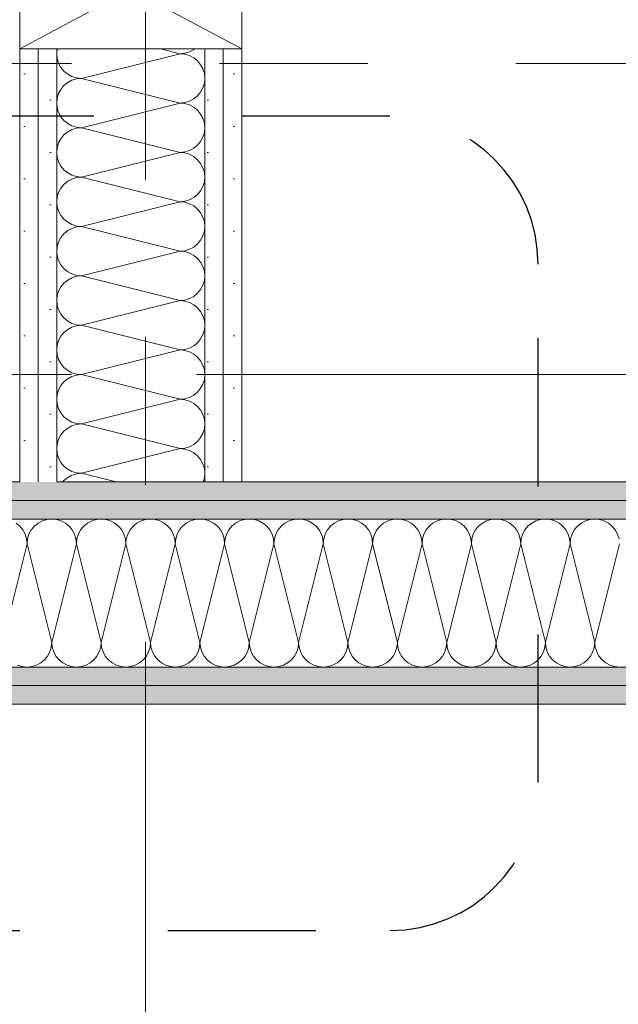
# Model space of a CAD drawing. Header units: metres. Extents: x -4 to 100, y -11 to 17.
# Tile 61 of 256: x 4.045 to 4.449, y 7.875 to 8.54. Entities that reach past the tile are written whole.
import ezdxf

# ---------------------------------------------------------------- set-up
doc = ezdxf.new("R2010")
doc.units = ezdxf.units.M
doc.header["$MEASUREMENT"] = 0
for name, pattern in [('Achse', [0.2, 0.1, -0.05, 0, -0.05]), ('Punktlinie eng', [0.0375, 0.0125, -0.025]), ('Strichlinie doppelt', [0.546806, 0.264583, -0.105833, 0.070556, -0.105833]), ('Untersicht', [0.1, 0.075, -0.025])]:
    doc.linetypes.add(name, pattern=pattern)
for name, color, linetype in [('152 - Bemaßung_ Beschriftung.Ausbau', 7, 'Continuous'), ('208 - Marker.Detail', 7, 'Continuous'), ('451 - Universal.Achsen Raster', 7, 'Continuous'), ('608 - Struktur.Träger', 7, 'Continuous'), ('650 - Abdeckung.Fußboden Aufbau', 7, 'Continuous'), ('Neubau_606 - Struktur.Wand Innen Ausbau', 7, 'Continuous'), ('Neubau_653 - Abdeckung.TB Verkofferung', 7, 'Continuous')]:
    doc.layers.add(name, color=color, linetype=linetype)
doc.styles.add('ERSTELLTER_STIL_2', font='txt')
doc.dimstyles.new('ERSTELLTER_STIL__3', dxfattribs={"dimtxt": 0.1, "dimasz": 0.0532, "dimexe": 0.18, "dimexo": 0.0625, "dimgap": 0, "dimtad": 1, "dimzin": 0, "dimdsep": 46, "dimtxsty": 'ERSTELLTER_STIL_2', "dimblk": 'ARROWHEAD_2', "dimblk1": 'ARROWHEAD_2', "dimblk2": 'ARROWHEAD_2', "dimcen": 0.09, "dimse1": 1, "dimse2": 1, "dimclrd": 7, "dimclre": 7, "dimclrt": 7, "dimazin": 0, "dimtfac": 1, "dimtdec": 4, "dimtmove": 0, "dimatfit": 3, "dimfxl": 1, "dimtolj": 1, "dimtzin": 0, "dimarcsym": 0})
doc.dimstyles.new('ERSTELLTER_STIL__4', dxfattribs={"dimtxt": 0.1, "dimasz": 0.0532, "dimexe": 0.18, "dimexo": 0.0625, "dimgap": 0, "dimtad": 1, "dimzin": 0, "dimdsep": 46, "dimtxsty": 'ERSTELLTER_STIL_2', "dimblk": 'ARROWHEAD_2', "dimblk1": 'ARROWHEAD_2', "dimblk2": 'ARROWHEAD_2', "dimcen": 0.09, "dimse1": 1, "dimse2": 1, "dimclrd": 7, "dimclre": 7, "dimclrt": 7, "dimazin": 0, "dimtfac": 1, "dimtdec": 4, "dimtmove": 2, "dimatfit": 3, "dimfxl": 1, "dimtolj": 1, "dimtzin": 0, "dimarcsym": 0})
pattern_1 = [(45, (0, 0), (-0.01767767, 0.01767767), [0, -0.025])]

# ---------------------------------------------------------------- blocks, each defined once
blk = doc.blocks.new('*X28')
at = {"layer": 'Neubau_606 - Struktur.Wand Innen Ausbau', "color": 7, "linetype": 'Continuous', "lineweight": 5}
for p, q in [((4.07031, 8.51992), (4.06999, 8.51667)), ((4.07033, 8.51998), (4.07031, 8.51992)), ((4.14006, 8.51998), (4.15332, 8.51667)), ((4.15332, 8.51667), (4.15657, 8.51699)), ((4.15657, 8.51699), (4.1597, 8.51794)), ((4.1597, 8.51794), (4.16258, 8.51948)), ((4.16258, 8.51948), (4.1632, 8.51998)), ((4.06999, 8.51667), (4.07031, 8.51342)), ((4.07031, 8.51342), (4.07126, 8.51029)), ((4.07126, 8.51029), (4.0728, 8.50741)), ((4.08666, 8.5), (4.15332, 8.51667)), ((4.15657, 8.51635), (4.15332, 8.51667)), ((4.1597, 8.5154), (4.15657, 8.51635)), ((4.16258, 8.51386), (4.1597, 8.5154)), ((4.16511, 8.51179), (4.16258, 8.51386)), ((4.16718, 8.50926), (4.16511, 8.51179)), ((4.0728, 8.50741), (4.07487, 8.50488)), ((4.07487, 8.50488), (4.0774, 8.50281)), ((4.16872, 8.50638), (4.16718, 8.50926)), ((4.16967, 8.50325), (4.16872, 8.50638)), ((4.0774, 8.49719), (4.07487, 8.49512)), ((4.0774, 8.50281), (4.08028, 8.50127)), ((4.08028, 8.49873), (4.0774, 8.49719)), ((4.08028, 8.50127), (4.0834, 8.50032)), ((4.0834, 8.49968), (4.08028, 8.49873)), ((4.0834, 8.50032), (4.08666, 8.5)), ((4.08666, 8.5), (4.0834, 8.49968)), ((4.08666, 8.5), (4.15332, 8.48333)), ((4.16999, 8.5), (4.16967, 8.50325)), ((4.16967, 8.49675), (4.16999, 8.5)), ((4.0728, 8.49259), (4.07126, 8.48971)), ((4.07487, 8.49512), (4.0728, 8.49259)), ((4.16511, 8.48821), (4.16718, 8.49074)), ((4.16718, 8.49074), (4.16872, 8.49362)), ((4.16872, 8.49362), (4.16967, 8.49675)), ((4.07031, 8.48658), (4.06999, 8.48333)), ((4.07126, 8.48971), (4.07031, 8.48658)), ((4.15657, 8.48365), (4.1597, 8.4846)), ((4.1597, 8.4846), (4.16258, 8.48614)), ((4.16258, 8.48614), (4.16511, 8.48821)), ((4.06999, 8.48333), (4.07031, 8.48008)), ((4.07031, 8.48008), (4.07126, 8.47696)), ((4.08666, 8.46667), (4.15332, 8.48333)), ((4.15332, 8.48333), (4.15657, 8.48365)), ((4.15657, 8.48301), (4.15332, 8.48333)), ((4.1597, 8.48206), (4.15657, 8.48301)), ((4.16258, 8.48052), (4.1597, 8.48206)), ((4.16511, 8.47845), (4.16258, 8.48052)), ((4.16718, 8.47593), (4.16511, 8.47845)), ((4.07126, 8.47696), (4.0728, 8.47407)), ((4.0728, 8.47407), (4.07487, 8.47155)), ((4.07487, 8.47155), (4.0774, 8.46948)), ((4.16872, 8.47304), (4.16718, 8.47593)), ((4.16967, 8.46992), (4.16872, 8.47304)), ((4.0774, 8.46386), (4.07487, 8.46179)), ((4.0774, 8.46948), (4.08028, 8.46794)), ((4.08028, 8.4654), (4.0774, 8.46386)), ((4.08028, 8.46794), (4.0834, 8.46699)), ((4.0834, 8.46635), (4.08028, 8.4654)), ((4.0834, 8.46699), (4.08666, 8.46667)), ((4.08666, 8.46667), (4.0834, 8.46635)), ((4.08666, 8.46667), (4.15332, 8.45)), ((4.16999, 8.46667), (4.16967, 8.46992)), ((4.16967, 8.46342), (4.16999, 8.46667)), ((4.0728, 8.45926), (4.07126, 8.45638)), ((4.07487, 8.46179), (4.0728, 8.45926)), ((4.16511, 8.45488), (4.16718, 8.45741)), ((4.16718, 8.45741), (4.16872, 8.46029)), ((4.16872, 8.46029), (4.16967, 8.46342)), ((4.07031, 8.45325), (4.06999, 8.45)), ((4.07126, 8.45638), (4.07031, 8.45325)), ((4.15657, 8.45032), (4.1597, 8.45127)), ((4.1597, 8.45127), (4.16258, 8.45281)), ((4.16258, 8.45281), (4.16511, 8.45488)), ((4.06999, 8.45), (4.07031, 8.44675)), ((4.07031, 8.44675), (4.07126, 8.44362)), ((4.08666, 8.43333), (4.15332, 8.45)), ((4.15332, 8.45), (4.15657, 8.45032)), ((4.15657, 8.44968), (4.15332, 8.45)), ((4.1597, 8.44873), (4.15657, 8.44968)), ((4.16258, 8.44719), (4.1597, 8.44873)), ((4.16511, 8.44512), (4.16258, 8.44719)), ((4.16718, 8.44259), (4.16511, 8.44512)), ((4.07126, 8.44362), (4.0728, 8.44074)), ((4.0728, 8.44074), (4.07487, 8.43821)), ((4.07487, 8.43821), (4.0774, 8.43614)), ((4.16872, 8.43971), (4.16718, 8.44259)), ((4.16967, 8.43658), (4.16872, 8.43971)), ((4.0774, 8.43052), (4.07487, 8.42845)), ((4.0774, 8.43614), (4.08028, 8.4346)), ((4.08028, 8.43206), (4.0774, 8.43052)), ((4.08028, 8.4346), (4.0834, 8.43365)), ((4.0834, 8.43301), (4.08028, 8.43206)), ((4.0834, 8.43365), (4.08666, 8.43333)), ((4.08666, 8.43333), (4.0834, 8.43301)), ((4.08666, 8.43333), (4.15332, 8.41667)), ((4.16999, 8.43333), (4.16967, 8.43658)), ((4.16967, 8.43008), (4.16999, 8.43333)), ((4.0728, 8.42593), (4.07126, 8.42304)), ((4.07487, 8.42845), (4.0728, 8.42593)), ((4.16511, 8.42155), (4.16718, 8.42407)), ((4.16718, 8.42407), (4.16872, 8.42696)), ((4.16872, 8.42696), (4.16967, 8.43008)), ((4.07031, 8.41992), (4.06999, 8.41667)), ((4.07126, 8.42304), (4.07031, 8.41992)), ((4.15657, 8.41699), (4.1597, 8.41794)), ((4.1597, 8.41794), (4.16258, 8.41948)), ((4.16258, 8.41948), (4.16511, 8.42155)), ((4.06999, 8.41667), (4.07031, 8.41342)), ((4.07031, 8.41342), (4.07126, 8.41029)), ((4.08666, 8.4), (4.15332, 8.41667)), ((4.15332, 8.41667), (4.15657, 8.41699)), ((4.15657, 8.41635), (4.15332, 8.41667)), ((4.1597, 8.4154), (4.15657, 8.41635)), ((4.16258, 8.41386), (4.1597, 8.4154)), ((4.16511, 8.41179), (4.16258, 8.41386)), ((4.16718, 8.40926), (4.16511, 8.41179)), ((4.07126, 8.41029), (4.0728, 8.40741)), ((4.0728, 8.40741), (4.07487, 8.40488)), ((4.07487, 8.40488), (4.0774, 8.40281)), ((4.16872, 8.40638), (4.16718, 8.40926)), ((4.16967, 8.40325), (4.16872, 8.40638)), ((4.0774, 8.40281), (4.08028, 8.40127)), ((4.08028, 8.39873), (4.0774, 8.39719)), ((4.08028, 8.40127), (4.0834, 8.40032)), ((4.0834, 8.39968), (4.08028, 8.39873)), ((4.0834, 8.40032), (4.08666, 8.4)), ((4.08666, 8.4), (4.0834, 8.39968)), ((4.08666, 8.4), (4.15332, 8.38333)), ((4.16999, 8.4), (4.16967, 8.40325)), ((4.16967, 8.39675), (4.16999, 8.4)), ((4.0728, 8.39259), (4.07126, 8.38971)), ((4.07487, 8.39512), (4.0728, 8.39259)), ((4.0774, 8.39719), (4.07487, 8.39512)), ((4.16511, 8.38821), (4.16718, 8.39074)), ((4.16718, 8.39074), (4.16872, 8.39362)), ((4.16872, 8.39362), (4.16967, 8.39675)), ((4.07031, 8.38658), (4.06999, 8.38333)), ((4.07126, 8.38971), (4.07031, 8.38658)), ((4.15657, 8.38365), (4.1597, 8.3846)), ((4.1597, 8.3846), (4.16258, 8.38614)), ((4.16258, 8.38614), (4.16511, 8.38821)), ((4.06999, 8.38333), (4.07031, 8.38008)), ((4.07031, 8.38008), (4.07126, 8.37696)), ((4.08666, 8.36667), (4.15332, 8.38333)), ((4.15332, 8.38333), (4.15657, 8.38365)), ((4.15657, 8.38301), (4.15332, 8.38333)), ((4.1597, 8.38206), (4.15657, 8.38301)), ((4.16258, 8.38052), (4.1597, 8.38206)), ((4.16511, 8.37845), (4.16258, 8.38052)), ((4.16718, 8.37593), (4.16511, 8.37845)), ((4.07126, 8.37696), (4.0728, 8.37407)), ((4.0728, 8.37407), (4.07487, 8.37155)), ((4.07487, 8.37155), (4.0774, 8.36948)), ((4.16872, 8.37304), (4.16718, 8.37593)), ((4.16967, 8.36992), (4.16872, 8.37304)), ((4.0774, 8.36948), (4.08028, 8.36794)), ((4.08028, 8.3654), (4.0774, 8.36386)), ((4.08028, 8.36794), (4.0834, 8.36699)), ((4.0834, 8.36635), (4.08028, 8.3654)), ((4.0834, 8.36699), (4.08666, 8.36667)), ((4.08666, 8.36667), (4.0834, 8.36635)), ((4.08666, 8.36667), (4.15332, 8.35)), ((4.16999, 8.36667), (4.16967, 8.36992)), ((4.16967, 8.36342), (4.16999, 8.36667)), ((4.0728, 8.35926), (4.07126, 8.35638)), ((4.07487, 8.36179), (4.0728, 8.35926)), ((4.0774, 8.36386), (4.07487, 8.36179)), ((4.16511, 8.35488), (4.16718, 8.35741)), ((4.16718, 8.35741), (4.16872, 8.36029)), ((4.16872, 8.36029), (4.16967, 8.36342)), ((4.07031, 8.35325), (4.06999, 8.35)), ((4.07126, 8.35638), (4.07031, 8.35325)), ((4.15657, 8.35032), (4.1597, 8.35127)), ((4.1597, 8.35127), (4.16258, 8.35281)), ((4.16258, 8.35281), (4.16511, 8.35488)), ((4.06999, 8.35), (4.07031, 8.34675)), ((4.07031, 8.34675), (4.07126, 8.34362)), ((4.08666, 8.33333), (4.15332, 8.35)), ((4.15332, 8.35), (4.15657, 8.35032)), ((4.15657, 8.34968), (4.15332, 8.35)), ((4.1597, 8.34873), (4.15657, 8.34968)), ((4.16258, 8.34719), (4.1597, 8.34873)), ((4.16511, 8.34512), (4.16258, 8.34719)), ((4.16718, 8.34259), (4.16511, 8.34512)), ((4.07126, 8.34362), (4.0728, 8.34074)), ((4.0728, 8.34074), (4.07487, 8.33821)), ((4.07487, 8.33821), (4.0774, 8.33614)), ((4.16872, 8.33971), (4.16718, 8.34259)), ((4.16967, 8.33658), (4.16872, 8.33971)), ((4.0774, 8.33614), (4.08028, 8.3346)), ((4.08028, 8.33206), (4.0774, 8.33052)), ((4.08028, 8.3346), (4.0834, 8.33365)), ((4.0834, 8.33301), (4.08028, 8.33206)), ((4.0834, 8.33365), (4.08666, 8.33333)), ((4.08666, 8.33333), (4.0834, 8.33301)), ((4.08666, 8.33333), (4.15332, 8.31667)), ((4.16999, 8.33333), (4.16967, 8.33658)), ((4.16967, 8.33008), (4.16999, 8.33333)), ((4.0728, 8.32593), (4.07126, 8.32304)), ((4.07487, 8.32845), (4.0728, 8.32593)), ((4.0774, 8.33052), (4.07487, 8.32845)), ((4.16718, 8.32407), (4.16872, 8.32696)), ((4.16872, 8.32696), (4.16967, 8.33008)), ((4.07031, 8.31992), (4.06999, 8.31667)), ((4.07126, 8.32304), (4.07031, 8.31992)), ((4.15657, 8.31699), (4.1597, 8.31794)), ((4.1597, 8.31794), (4.16258, 8.31948)), ((4.16258, 8.31948), (4.16511, 8.32155)), ((4.16511, 8.32155), (4.16718, 8.32407)), ((4.06999, 8.31667), (4.07031, 8.31342)), ((4.07031, 8.31342), (4.07126, 8.31029)), ((4.08666, 8.3), (4.15332, 8.31667)), ((4.15332, 8.31667), (4.15657, 8.31699)), ((4.15657, 8.31635), (4.15332, 8.31667)), ((4.1597, 8.3154), (4.15657, 8.31635)), ((4.16258, 8.31386), (4.1597, 8.3154)), ((4.16511, 8.31179), (4.16258, 8.31386)), ((4.16718, 8.30926), (4.16511, 8.31179)), ((4.07126, 8.31029), (4.0728, 8.30741)), ((4.0728, 8.30741), (4.07487, 8.30488)), ((4.07487, 8.30488), (4.0774, 8.30281)), ((4.16872, 8.30638), (4.16718, 8.30926)), ((4.16967, 8.30325), (4.16872, 8.30638)), ((4.0774, 8.30281), (4.08028, 8.30127)), ((4.08028, 8.29873), (4.0774, 8.29719)), ((4.08028, 8.30127), (4.0834, 8.30032)), ((4.0834, 8.29968), (4.08028, 8.29873)), ((4.0834, 8.30032), (4.08666, 8.3)), ((4.08666, 8.3), (4.0834, 8.29968)), ((4.08666, 8.3), (4.15332, 8.28333)), ((4.16999, 8.3), (4.16967, 8.30325)), ((4.16967, 8.29675), (4.16999, 8.3)), ((4.0728, 8.29259), (4.07126, 8.28971)), ((4.07487, 8.29512), (4.0728, 8.29259)), ((4.0774, 8.29719), (4.07487, 8.29512)), ((4.16718, 8.29074), (4.16872, 8.29362)), ((4.16872, 8.29362), (4.16967, 8.29675)), ((4.07031, 8.28658), (4.06999, 8.28333)), ((4.07126, 8.28971), (4.07031, 8.28658)), ((4.15657, 8.28365), (4.1597, 8.2846)), ((4.1597, 8.2846), (4.16258, 8.28614)), ((4.16258, 8.28614), (4.16511, 8.28821)), ((4.16511, 8.28821), (4.16718, 8.29074)), ((4.06999, 8.28333), (4.07031, 8.28008)), ((4.07031, 8.28008), (4.07126, 8.27696)), ((4.08666, 8.26667), (4.15332, 8.28333)), ((4.15332, 8.28333), (4.15657, 8.28365)), ((4.15657, 8.28301), (4.15332, 8.28333)), ((4.1597, 8.28206), (4.15657, 8.28301)), ((4.16258, 8.28052), (4.1597, 8.28206)), ((4.16511, 8.27845), (4.16258, 8.28052)), ((4.16718, 8.27593), (4.16511, 8.27845)), ((4.07126, 8.27696), (4.0728, 8.27407)), ((4.0728, 8.27407), (4.07487, 8.27155)), ((4.07487, 8.27155), (4.0774, 8.26948)), ((4.16872, 8.27304), (4.16718, 8.27593)), ((4.16967, 8.26992), (4.16872, 8.27304)), ((4.0774, 8.26948), (4.08028, 8.26794)), ((4.08028, 8.2654), (4.0774, 8.26386)), ((4.08028, 8.26794), (4.0834, 8.26699)), ((4.0834, 8.26635), (4.08028, 8.2654)), ((4.0834, 8.26699), (4.08666, 8.26667)), ((4.08666, 8.26667), (4.0834, 8.26635)), ((4.08666, 8.26667), (4.15332, 8.25)), ((4.16999, 8.26667), (4.16967, 8.26992)), ((4.16967, 8.26342), (4.16999, 8.26667)), ((4.0728, 8.25926), (4.07126, 8.25638)), ((4.07487, 8.26179), (4.0728, 8.25926)), ((4.0774, 8.26386), (4.07487, 8.26179)), ((4.16718, 8.25741), (4.16872, 8.26029)), ((4.16872, 8.26029), (4.16967, 8.26342)), ((4.07031, 8.25325), (4.06999, 8.25)), ((4.07126, 8.25638), (4.07031, 8.25325)), ((4.15657, 8.25032), (4.1597, 8.25127)), ((4.1597, 8.25127), (4.16258, 8.25281)), ((4.16258, 8.25281), (4.16511, 8.25488)), ((4.16511, 8.25488), (4.16718, 8.25741)), ((4.06999, 8.25), (4.07031, 8.24675)), ((4.07031, 8.24675), (4.07126, 8.24362)), ((4.08666, 8.23333), (4.15332, 8.25)), ((4.15332, 8.25), (4.15657, 8.25032)), ((4.15657, 8.24968), (4.15332, 8.25)), ((4.1597, 8.24873), (4.15657, 8.24968)), ((4.16258, 8.24719), (4.1597, 8.24873)), ((4.16511, 8.24512), (4.16258, 8.24719)), ((4.16718, 8.24259), (4.16511, 8.24512)), ((4.07126, 8.24362), (4.0728, 8.24074)), ((4.0728, 8.24074), (4.07487, 8.23821)), ((4.07487, 8.23821), (4.0774, 8.23614)), ((4.16872, 8.23971), (4.16718, 8.24259)), ((4.16967, 8.23658), (4.16872, 8.23971)), ((4.0774, 8.23614), (4.08028, 8.2346)), ((4.08028, 8.23206), (4.0774, 8.23052)), ((4.08028, 8.2346), (4.0834, 8.23365)), ((4.0834, 8.23301), (4.08028, 8.23206)), ((4.0834, 8.23365), (4.08666, 8.23333)), ((4.08666, 8.23333), (4.0834, 8.23301)), ((4.08666, 8.23333), (4.11006, 8.22748)), ((4.16999, 8.23333), (4.16967, 8.23658)), ((4.16967, 8.23008), (4.16999, 8.23333)), ((4.07487, 8.22845), (4.07407, 8.22748)), ((4.0774, 8.23052), (4.07487, 8.22845)), ((4.16888, 8.22748), (4.16967, 8.23008))]:
    blk.add_line(p, q, dxfattribs=at)
blk = doc.blocks.new('*X32')
at = {"layer": 'Neubau_606 - Struktur.Wand Innen Ausbau', "color": 7, "linetype": 'Continuous', "lineweight": 5}
for p, q in [((4.04512, 8.1976), (4.04259, 8.19967)), ((4.05741, 8.19967), (4.05488, 8.1976)), ((4.06029, 8.20121), (4.05741, 8.19967)), ((4.06342, 8.20216), (4.06029, 8.20121)), ((4.06667, 8.20248), (4.06342, 8.20216)), ((4.06992, 8.20216), (4.06667, 8.20248)), ((4.07304, 8.20121), (4.06992, 8.20216)), ((4.07593, 8.19967), (4.07304, 8.20121)), ((4.07845, 8.1976), (4.07593, 8.19967)), ((4.09074, 8.19967), (4.08821, 8.1976)), ((4.09362, 8.20121), (4.09074, 8.19967)), ((4.09675, 8.20216), (4.09362, 8.20121)), ((4.1, 8.20248), (4.09675, 8.20216)), ((4.10325, 8.20216), (4.1, 8.20248)), ((4.10638, 8.20121), (4.10325, 8.20216)), ((4.10926, 8.19967), (4.10638, 8.20121)), ((4.11179, 8.1976), (4.10926, 8.19967)), ((4.12407, 8.19967), (4.12155, 8.1976)), ((4.12696, 8.20121), (4.12407, 8.19967)), ((4.13008, 8.20216), (4.12696, 8.20121)), ((4.13333, 8.20248), (4.13008, 8.20216)), ((4.13658, 8.20216), (4.13333, 8.20248)), ((4.13971, 8.20121), (4.13658, 8.20216)), ((4.14259, 8.19967), (4.13971, 8.20121)), ((4.14512, 8.1976), (4.14259, 8.19967)), ((4.15741, 8.19967), (4.15488, 8.1976)), ((4.16029, 8.20121), (4.15741, 8.19967)), ((4.16342, 8.20216), (4.16029, 8.20121)), ((4.16667, 8.20248), (4.16342, 8.20216)), ((4.16992, 8.20216), (4.16667, 8.20248)), ((4.17304, 8.20121), (4.16992, 8.20216)), ((4.17593, 8.19967), (4.17304, 8.20121)), ((4.17845, 8.1976), (4.17593, 8.19967)), ((4.19074, 8.19967), (4.18821, 8.1976)), ((4.19362, 8.20121), (4.19074, 8.19967)), ((4.19675, 8.20216), (4.19362, 8.20121)), ((4.2, 8.20248), (4.19675, 8.20216)), ((4.20325, 8.20216), (4.2, 8.20248)), ((4.20638, 8.20121), (4.20325, 8.20216)), ((4.20926, 8.19967), (4.20638, 8.20121)), ((4.21179, 8.1976), (4.20926, 8.19967)), ((4.22407, 8.19967), (4.22155, 8.1976)), ((4.22696, 8.20121), (4.22407, 8.19967)), ((4.23008, 8.20216), (4.22696, 8.20121)), ((4.23333, 8.20248), (4.23008, 8.20216)), ((4.23658, 8.20216), (4.23333, 8.20248)), ((4.23971, 8.20121), (4.23658, 8.20216)), ((4.24259, 8.19967), (4.23971, 8.20121)), ((4.24512, 8.1976), (4.24259, 8.19967)), ((4.25741, 8.19967), (4.25488, 8.1976)), ((4.26029, 8.20121), (4.25741, 8.19967)), ((4.26342, 8.20216), (4.26029, 8.20121)), ((4.26667, 8.20248), (4.26342, 8.20216)), ((4.26992, 8.20216), (4.26667, 8.20248)), ((4.27304, 8.20121), (4.26992, 8.20216)), ((4.27593, 8.19967), (4.27304, 8.20121)), ((4.27845, 8.1976), (4.27593, 8.19967)), ((4.29074, 8.19967), (4.28821, 8.1976)), ((4.29362, 8.20121), (4.29074, 8.19967)), ((4.29675, 8.20216), (4.29362, 8.20121)), ((4.3, 8.20248), (4.29675, 8.20216)), ((4.30325, 8.20216), (4.3, 8.20248)), ((4.30638, 8.20121), (4.30325, 8.20216)), ((4.30926, 8.19967), (4.30638, 8.20121)), ((4.31179, 8.1976), (4.30926, 8.19967)), ((4.32407, 8.19967), (4.32155, 8.1976)), ((4.32696, 8.20121), (4.32407, 8.19967)), ((4.33008, 8.20216), (4.32696, 8.20121)), ((4.33333, 8.20248), (4.33008, 8.20216)), ((4.33658, 8.20216), (4.33333, 8.20248)), ((4.33971, 8.20121), (4.33658, 8.20216)), ((4.34259, 8.19967), (4.33971, 8.20121)), ((4.34512, 8.1976), (4.34259, 8.19967)), ((4.35741, 8.19967), (4.35488, 8.1976)), ((4.36029, 8.20121), (4.35741, 8.19967)), ((4.36342, 8.20216), (4.36029, 8.20121)), ((4.36667, 8.20248), (4.36342, 8.20216)), ((4.36992, 8.20216), (4.36667, 8.20248)), ((4.37304, 8.20121), (4.36992, 8.20216)), ((4.37593, 8.19967), (4.37304, 8.20121)), ((4.37845, 8.1976), (4.37593, 8.19967)), ((4.39074, 8.19967), (4.38821, 8.1976)), ((4.39362, 8.20121), (4.39074, 8.19967)), ((4.39675, 8.20216), (4.39362, 8.20121)), ((4.4, 8.20248), (4.39675, 8.20216)), ((4.40325, 8.20216), (4.4, 8.20248)), ((4.40638, 8.20121), (4.40325, 8.20216)), ((4.40926, 8.19967), (4.40638, 8.20121)), ((4.41179, 8.1976), (4.40926, 8.19967)), ((4.42407, 8.19967), (4.42155, 8.1976)), ((4.42696, 8.20121), (4.42407, 8.19967)), ((4.43008, 8.20216), (4.42696, 8.20121)), ((4.43333, 8.20248), (4.43008, 8.20216)), ((4.43658, 8.20216), (4.43333, 8.20248)), ((4.43971, 8.20121), (4.43658, 8.20216)), ((4.44259, 8.19967), (4.43971, 8.20121)), ((4.44512, 8.1976), (4.44259, 8.19967)), ((4.04719, 8.19508), (4.04512, 8.1976)), ((4.04873, 8.19219), (4.04719, 8.19508)), ((4.04968, 8.18907), (4.04873, 8.19219)), ((4.05127, 8.19219), (4.05032, 8.18907)), ((4.05281, 8.19508), (4.05127, 8.19219)), ((4.05488, 8.1976), (4.05281, 8.19508)), ((4.08052, 8.19508), (4.07845, 8.1976)), ((4.08206, 8.19219), (4.08052, 8.19508)), ((4.08301, 8.18907), (4.08206, 8.19219)), ((4.0846, 8.19219), (4.08365, 8.18907)), ((4.08614, 8.19508), (4.0846, 8.19219)), ((4.08821, 8.1976), (4.08614, 8.19508)), ((4.11386, 8.19508), (4.11179, 8.1976)), ((4.1154, 8.19219), (4.11386, 8.19508)), ((4.11635, 8.18907), (4.1154, 8.19219)), ((4.11794, 8.19219), (4.11699, 8.18907)), ((4.11948, 8.19508), (4.11794, 8.19219)), ((4.12155, 8.1976), (4.11948, 8.19508)), ((4.14719, 8.19508), (4.14512, 8.1976)), ((4.14873, 8.19219), (4.14719, 8.19508)), ((4.14968, 8.18907), (4.14873, 8.19219)), ((4.15127, 8.19219), (4.15032, 8.18907)), ((4.15281, 8.19508), (4.15127, 8.19219)), ((4.15488, 8.1976), (4.15281, 8.19508)), ((4.18052, 8.19508), (4.17845, 8.1976)), ((4.18206, 8.19219), (4.18052, 8.19508)), ((4.18301, 8.18907), (4.18206, 8.19219)), ((4.1846, 8.19219), (4.18365, 8.18907)), ((4.18614, 8.19508), (4.1846, 8.19219)), ((4.18821, 8.1976), (4.18614, 8.19508)), ((4.21386, 8.19508), (4.21179, 8.1976)), ((4.2154, 8.19219), (4.21386, 8.19508)), ((4.21635, 8.18907), (4.2154, 8.19219)), ((4.21794, 8.19219), (4.21699, 8.18907)), ((4.21948, 8.19508), (4.21794, 8.19219)), ((4.22155, 8.1976), (4.21948, 8.19508)), ((4.24719, 8.19508), (4.24512, 8.1976)), ((4.24873, 8.19219), (4.24719, 8.19508)), ((4.24968, 8.18907), (4.24873, 8.19219)), ((4.25127, 8.19219), (4.25032, 8.18907)), ((4.25281, 8.19508), (4.25127, 8.19219)), ((4.25488, 8.1976), (4.25281, 8.19508)), ((4.28052, 8.19508), (4.27845, 8.1976)), ((4.28206, 8.19219), (4.28052, 8.19508)), ((4.28301, 8.18907), (4.28206, 8.19219)), ((4.2846, 8.19219), (4.28365, 8.18907)), ((4.28614, 8.19508), (4.2846, 8.19219)), ((4.28821, 8.1976), (4.28614, 8.19508)), ((4.31386, 8.19508), (4.31179, 8.1976)), ((4.3154, 8.19219), (4.31386, 8.19508)), ((4.31635, 8.18907), (4.3154, 8.19219)), ((4.31794, 8.19219), (4.31699, 8.18907)), ((4.31948, 8.19508), (4.31794, 8.19219)), ((4.32155, 8.1976), (4.31948, 8.19508)), ((4.34719, 8.19508), (4.34512, 8.1976)), ((4.34873, 8.19219), (4.34719, 8.19508)), ((4.34968, 8.18907), (4.34873, 8.19219)), ((4.35127, 8.19219), (4.35032, 8.18907)), ((4.35281, 8.19508), (4.35127, 8.19219)), ((4.35488, 8.1976), (4.35281, 8.19508)), ((4.38052, 8.19508), (4.37845, 8.1976)), ((4.38206, 8.19219), (4.38052, 8.19508)), ((4.38301, 8.18907), (4.38206, 8.19219)), ((4.3846, 8.19219), (4.38365, 8.18907)), ((4.38614, 8.19508), (4.3846, 8.19219)), ((4.38821, 8.1976), (4.38614, 8.19508)), ((4.41386, 8.19508), (4.41179, 8.1976)), ((4.4154, 8.19219), (4.41386, 8.19508)), ((4.41635, 8.18907), (4.4154, 8.19219)), ((4.41794, 8.19219), (4.41699, 8.18907)), ((4.41948, 8.19508), (4.41794, 8.19219)), ((4.42155, 8.1976), (4.41948, 8.19508)), ((4.44719, 8.19508), (4.44512, 8.1976)), ((4.44873, 8.19219), (4.44719, 8.19508)), ((4.44968, 8.18907), (4.44873, 8.19219)), ((4.03333, 8.11915), (4.05, 8.18582)), ((4.05, 8.18582), (4.04968, 8.18907)), ((4.05032, 8.18907), (4.05, 8.18582)), ((4.06667, 8.11915), (4.05, 8.18582)), ((4.06667, 8.11915), (4.08333, 8.18582)), ((4.08333, 8.18582), (4.08301, 8.18907)), ((4.08365, 8.18907), (4.08333, 8.18582)), ((4.1, 8.11915), (4.08333, 8.18582)), ((4.1, 8.11915), (4.11667, 8.18582)), ((4.11667, 8.18582), (4.11635, 8.18907)), ((4.11699, 8.18907), (4.11667, 8.18582)), ((4.13333, 8.11915), (4.11667, 8.18582)), ((4.13333, 8.11915), (4.15, 8.18582)), ((4.15, 8.18582), (4.14968, 8.18907)), ((4.15032, 8.18907), (4.15, 8.18582)), ((4.16667, 8.11915), (4.15, 8.18582)), ((4.16667, 8.11915), (4.18333, 8.18582)), ((4.18333, 8.18582), (4.18301, 8.18907)), ((4.18365, 8.18907), (4.18333, 8.18582)), ((4.2, 8.11915), (4.18333, 8.18582)), ((4.2, 8.11915), (4.21667, 8.18582)), ((4.21667, 8.18582), (4.21635, 8.18907)), ((4.21699, 8.18907), (4.21667, 8.18582)), ((4.23333, 8.11915), (4.21667, 8.18582)), ((4.23333, 8.11915), (4.25, 8.18582)), ((4.25, 8.18582), (4.24968, 8.18907)), ((4.25032, 8.18907), (4.25, 8.18582)), ((4.26667, 8.11915), (4.25, 8.18582)), ((4.26667, 8.11915), (4.28333, 8.18582)), ((4.28333, 8.18582), (4.28301, 8.18907)), ((4.28365, 8.18907), (4.28333, 8.18582)), ((4.3, 8.11915), (4.28333, 8.18582)), ((4.3, 8.11915), (4.31667, 8.18582)), ((4.31667, 8.18582), (4.31635, 8.18907)), ((4.31699, 8.18907), (4.31667, 8.18582)), ((4.33333, 8.11915), (4.31667, 8.18582)), ((4.33333, 8.11915), (4.35, 8.18582)), ((4.35, 8.18582), (4.34968, 8.18907)), ((4.35032, 8.18907), (4.35, 8.18582)), ((4.36667, 8.11915), (4.35, 8.18582)), ((4.36667, 8.11915), (4.38333, 8.18582)), ((4.38333, 8.18582), (4.38301, 8.18907)), ((4.38365, 8.18907), (4.38333, 8.18582)), ((4.4, 8.11915), (4.38333, 8.18582)), ((4.4, 8.11915), (4.41667, 8.18582)), ((4.41667, 8.18582), (4.41635, 8.18907)), ((4.41699, 8.18907), (4.41667, 8.18582)), ((4.43333, 8.11915), (4.41667, 8.18582)), ((4.43333, 8.11915), (4.45, 8.18582)), ((4.06635, 8.1159), (4.06667, 8.11915)), ((4.06667, 8.11915), (4.06699, 8.1159)), ((4.09968, 8.1159), (4.1, 8.11915)), ((4.1, 8.11915), (4.10032, 8.1159)), ((4.13301, 8.1159), (4.13333, 8.11915)), ((4.13333, 8.11915), (4.13365, 8.1159)), ((4.16635, 8.1159), (4.16667, 8.11915)), ((4.16667, 8.11915), (4.16699, 8.1159)), ((4.19968, 8.1159), (4.2, 8.11915)), ((4.2, 8.11915), (4.20032, 8.1159)), ((4.23301, 8.1159), (4.23333, 8.11915)), ((4.23333, 8.11915), (4.23365, 8.1159)), ((4.26635, 8.1159), (4.26667, 8.11915)), ((4.26667, 8.11915), (4.26699, 8.1159)), ((4.29968, 8.1159), (4.3, 8.11915)), ((4.3, 8.11915), (4.30032, 8.1159)), ((4.33301, 8.1159), (4.33333, 8.11915)), ((4.33333, 8.11915), (4.33365, 8.1159)), ((4.36635, 8.1159), (4.36667, 8.11915)), ((4.36667, 8.11915), (4.36699, 8.1159)), ((4.39968, 8.1159), (4.4, 8.11915)), ((4.4, 8.11915), (4.40032, 8.1159)), ((4.43301, 8.1159), (4.43333, 8.11915)), ((4.43333, 8.11915), (4.43365, 8.1159)), ((4.06386, 8.10989), (4.0654, 8.11277)), ((4.0654, 8.11277), (4.06635, 8.1159)), ((4.06699, 8.1159), (4.06794, 8.11277)), ((4.06794, 8.11277), (4.06948, 8.10989)), ((4.09719, 8.10989), (4.09873, 8.11277)), ((4.09873, 8.11277), (4.09968, 8.1159)), ((4.10032, 8.1159), (4.10127, 8.11277)), ((4.10127, 8.11277), (4.10281, 8.10989)), ((4.13052, 8.10989), (4.13206, 8.11277)), ((4.13206, 8.11277), (4.13301, 8.1159)), ((4.13365, 8.1159), (4.1346, 8.11277)), ((4.1346, 8.11277), (4.13614, 8.10989)), ((4.16386, 8.10989), (4.1654, 8.11277)), ((4.1654, 8.11277), (4.16635, 8.1159)), ((4.16699, 8.1159), (4.16794, 8.11277)), ((4.16794, 8.11277), (4.16948, 8.10989)), ((4.19719, 8.10989), (4.19873, 8.11277)), ((4.19873, 8.11277), (4.19968, 8.1159)), ((4.20032, 8.1159), (4.20127, 8.11277)), ((4.20127, 8.11277), (4.20281, 8.10989)), ((4.23052, 8.10989), (4.23206, 8.11277)), ((4.23206, 8.11277), (4.23301, 8.1159)), ((4.23365, 8.1159), (4.2346, 8.11277)), ((4.2346, 8.11277), (4.23614, 8.10989)), ((4.26386, 8.10989), (4.2654, 8.11277)), ((4.2654, 8.11277), (4.26635, 8.1159)), ((4.26699, 8.1159), (4.26794, 8.11277)), ((4.26794, 8.11277), (4.26948, 8.10989)), ((4.29719, 8.10989), (4.29873, 8.11277)), ((4.29873, 8.11277), (4.29968, 8.1159)), ((4.30032, 8.1159), (4.30127, 8.11277)), ((4.30127, 8.11277), (4.30281, 8.10989)), ((4.33052, 8.10989), (4.33206, 8.11277)), ((4.33206, 8.11277), (4.33301, 8.1159)), ((4.33365, 8.1159), (4.3346, 8.11277)), ((4.3346, 8.11277), (4.33614, 8.10989)), ((4.36386, 8.10989), (4.3654, 8.11277)), ((4.3654, 8.11277), (4.36635, 8.1159)), ((4.36699, 8.1159), (4.36794, 8.11277)), ((4.36794, 8.11277), (4.36948, 8.10989)), ((4.39719, 8.10989), (4.39873, 8.11277)), ((4.39873, 8.11277), (4.39968, 8.1159)), ((4.40032, 8.1159), (4.40127, 8.11277)), ((4.40127, 8.11277), (4.40281, 8.10989)), ((4.43052, 8.10989), (4.43206, 8.11277)), ((4.43206, 8.11277), (4.43301, 8.1159)), ((4.43365, 8.1159), (4.4346, 8.11277)), ((4.4346, 8.11277), (4.43614, 8.10989)), ((4.05638, 8.10375), (4.05926, 8.10529)), ((4.05926, 8.10529), (4.06179, 8.10736)), ((4.06179, 8.10736), (4.06386, 8.10989)), ((4.06948, 8.10989), (4.07155, 8.10736)), ((4.07155, 8.10736), (4.07407, 8.10529)), ((4.07407, 8.10529), (4.07696, 8.10375)), ((4.08971, 8.10375), (4.09259, 8.10529)), ((4.09259, 8.10529), (4.09512, 8.10736)), ((4.09512, 8.10736), (4.09719, 8.10989)), ((4.10281, 8.10989), (4.10488, 8.10736)), ((4.10488, 8.10736), (4.10741, 8.10529)), ((4.10741, 8.10529), (4.11029, 8.10375)), ((4.12304, 8.10375), (4.12593, 8.10529)), ((4.12593, 8.10529), (4.12845, 8.10736)), ((4.12845, 8.10736), (4.13052, 8.10989)), ((4.13614, 8.10989), (4.13821, 8.10736)), ((4.13821, 8.10736), (4.14074, 8.10529)), ((4.14074, 8.10529), (4.14362, 8.10375)), ((4.15638, 8.10375), (4.15926, 8.10529)), ((4.15926, 8.10529), (4.16179, 8.10736)), ((4.16179, 8.10736), (4.16386, 8.10989)), ((4.16948, 8.10989), (4.17155, 8.10736)), ((4.17155, 8.10736), (4.17407, 8.10529)), ((4.17407, 8.10529), (4.17696, 8.10375)), ((4.18971, 8.10375), (4.19259, 8.10529)), ((4.19259, 8.10529), (4.19512, 8.10736)), ((4.19512, 8.10736), (4.19719, 8.10989)), ((4.20281, 8.10989), (4.20488, 8.10736)), ((4.20488, 8.10736), (4.20741, 8.10529)), ((4.20741, 8.10529), (4.21029, 8.10375)), ((4.22304, 8.10375), (4.22593, 8.10529)), ((4.22593, 8.10529), (4.22845, 8.10736)), ((4.22845, 8.10736), (4.23052, 8.10989)), ((4.23614, 8.10989), (4.23821, 8.10736)), ((4.23821, 8.10736), (4.24074, 8.10529)), ((4.24074, 8.10529), (4.24362, 8.10375)), ((4.25638, 8.10375), (4.25926, 8.10529)), ((4.25926, 8.10529), (4.26179, 8.10736)), ((4.26179, 8.10736), (4.26386, 8.10989)), ((4.26948, 8.10989), (4.27155, 8.10736)), ((4.27155, 8.10736), (4.27407, 8.10529)), ((4.27407, 8.10529), (4.27696, 8.10375)), ((4.28971, 8.10375), (4.29259, 8.10529)), ((4.29259, 8.10529), (4.29512, 8.10736)), ((4.29512, 8.10736), (4.29719, 8.10989)), ((4.30281, 8.10989), (4.30488, 8.10736)), ((4.30488, 8.10736), (4.30741, 8.10529)), ((4.30741, 8.10529), (4.31029, 8.10375)), ((4.32304, 8.10375), (4.32593, 8.10529)), ((4.32593, 8.10529), (4.32845, 8.10736)), ((4.32845, 8.10736), (4.33052, 8.10989)), ((4.33614, 8.10989), (4.33821, 8.10736)), ((4.33821, 8.10736), (4.34074, 8.10529)), ((4.34074, 8.10529), (4.34362, 8.10375)), ((4.35638, 8.10375), (4.35926, 8.10529)), ((4.35926, 8.10529), (4.36179, 8.10736)), ((4.36179, 8.10736), (4.36386, 8.10989)), ((4.36948, 8.10989), (4.37155, 8.10736)), ((4.37155, 8.10736), (4.37407, 8.10529)), ((4.37407, 8.10529), (4.37696, 8.10375)), ((4.38971, 8.10375), (4.39259, 8.10529)), ((4.39259, 8.10529), (4.39512, 8.10736)), ((4.39512, 8.10736), (4.39719, 8.10989)), ((4.40281, 8.10989), (4.40488, 8.10736)), ((4.40488, 8.10736), (4.40741, 8.10529)), ((4.40741, 8.10529), (4.41029, 8.10375)), ((4.42304, 8.10375), (4.42593, 8.10529)), ((4.42593, 8.10529), (4.42845, 8.10736)), ((4.42845, 8.10736), (4.43052, 8.10989)), ((4.43614, 8.10989), (4.43821, 8.10736)), ((4.43821, 8.10736), (4.44074, 8.10529)), ((4.44074, 8.10529), (4.44362, 8.10375)), ((4.04362, 8.10375), (4.04675, 8.1028)), ((4.04675, 8.1028), (4.05, 8.10248)), ((4.05, 8.10248), (4.05325, 8.1028)), ((4.05325, 8.1028), (4.05638, 8.10375)), ((4.07696, 8.10375), (4.08008, 8.1028)), ((4.08008, 8.1028), (4.08333, 8.10248)), ((4.08333, 8.10248), (4.08658, 8.1028)), ((4.08658, 8.1028), (4.08971, 8.10375)), ((4.11029, 8.10375), (4.11342, 8.1028)), ((4.11342, 8.1028), (4.11667, 8.10248)), ((4.11667, 8.10248), (4.11992, 8.1028)), ((4.11992, 8.1028), (4.12304, 8.10375)), ((4.14362, 8.10375), (4.14675, 8.1028)), ((4.14675, 8.1028), (4.15, 8.10248)), ((4.15, 8.10248), (4.15325, 8.1028)), ((4.15325, 8.1028), (4.15638, 8.10375)), ((4.17696, 8.10375), (4.18008, 8.1028)), ((4.18008, 8.1028), (4.18333, 8.10248)), ((4.18333, 8.10248), (4.18658, 8.1028)), ((4.18658, 8.1028), (4.18971, 8.10375)), ((4.21029, 8.10375), (4.21342, 8.1028)), ((4.21342, 8.1028), (4.21667, 8.10248)), ((4.21667, 8.10248), (4.21992, 8.1028)), ((4.21992, 8.1028), (4.22304, 8.10375)), ((4.24362, 8.10375), (4.24675, 8.1028)), ((4.24675, 8.1028), (4.25, 8.10248)), ((4.25, 8.10248), (4.25325, 8.1028)), ((4.25325, 8.1028), (4.25638, 8.10375)), ((4.27696, 8.10375), (4.28008, 8.1028)), ((4.28008, 8.1028), (4.28333, 8.10248)), ((4.28333, 8.10248), (4.28658, 8.1028)), ((4.28658, 8.1028), (4.28971, 8.10375)), ((4.31029, 8.10375), (4.31342, 8.1028)), ((4.31342, 8.1028), (4.31667, 8.10248)), ((4.31667, 8.10248), (4.31992, 8.1028)), ((4.31992, 8.1028), (4.32304, 8.10375)), ((4.34362, 8.10375), (4.34675, 8.1028)), ((4.34675, 8.1028), (4.35, 8.10248)), ((4.35, 8.10248), (4.35325, 8.1028)), ((4.35325, 8.1028), (4.35638, 8.10375)), ((4.37696, 8.10375), (4.38008, 8.1028)), ((4.38008, 8.1028), (4.38333, 8.10248)), ((4.38333, 8.10248), (4.38658, 8.1028)), ((4.38658, 8.1028), (4.38971, 8.10375)), ((4.41029, 8.10375), (4.41342, 8.1028)), ((4.41342, 8.1028), (4.41667, 8.10248)), ((4.41667, 8.10248), (4.41992, 8.1028)), ((4.41992, 8.1028), (4.42304, 8.10375)), ((4.44362, 8.10375), (4.44675, 8.1028)), ((4.44675, 8.1028), (4.45, 8.10248))]:
    blk.add_line(p, q, dxfattribs=at)
blk = doc.blocks.new('*D422')
at = {"layer": '152 - Bemaßung_ Beschriftung.Ausbau', "color": 7, "linetype": 'Continuous', "lineweight": 5}
for p, q in [((-1.71, 8.09769), (-1.64, 8.05728)), ((-1.675, 6.02248), (-1.675, 8.07748)), ((-1.71, 6.04269), (-1.64, 6.00228)), ((-1.6225, 6.02248), (-1.7275, 6.02248)), ((-1.675, 5.87248), (-1.675, 6.02248))]:
    blk.add_line(p, q, dxfattribs=at)
at = {"layer": '152 - Bemaßung_ Beschriftung.Ausbau', "color": 7, "lineweight": 5, "char_height": 0.1, "attachment_point": 7, "rotation": 90, "style": 'ERSTELLTER_STIL_2'}
for s, insert in [('\\A1;{\\pql;\\fArial|b0|i0|c0|p38;15}', (-1.6845, 8.07737)), ('\\A1;{\\pql;\\fArial|b0|i0|c0|p38;2,05\\fArial|b0|i0|c0|p38;\\A1{\\H.66x;\\S5^  ;}}', (-1.67559, 6.89191))]:
    blk.add_mtext(s, dxfattribs=dict(at, insert=insert))
blk = doc.blocks.new('ARROWHEAD_2')
at = {"color": 0, "linetype": 'Continuous', "lineweight": 0}
for p, q in [((-0.378, -0.655), (0.378, 0.655)), ((0, 0), (-1, 0))]:
    blk.add_line(p, q, dxfattribs=at)
blk = doc.blocks.new('*D423')
at = {"layer": '152 - Bemaßung_ Beschriftung.Ausbau', "color": 7, "linetype": 'Continuous', "lineweight": 5}
for p, q in [((-1.71, 8.24769), (-1.64, 8.20728)), ((-1.675, 8.07748), (-1.675, 8.22748)), ((-1.71, 8.09769), (-1.64, 8.05728)), ((-1.6225, 8.07748), (-1.7275, 8.07748)), ((-1.675, 6.02248), (-1.675, 8.07748))]:
    blk.add_line(p, q, dxfattribs=at)
blk = doc.blocks.new('*D424')
at = {"layer": '152 - Bemaßung_ Beschriftung.Ausbau', "color": 7, "linetype": 'Continuous', "lineweight": 5}
for p, q in [((-1.71, 13.47521), (-1.64, 13.43479)), ((-1.675, 8.22748), (-1.675, 13.455)), ((-1.71, 8.24769), (-1.64, 8.20728)), ((-1.6225, 8.22748), (-1.7275, 8.22748)), ((-1.675, 8.07748), (-1.675, 8.22748))]:
    blk.add_line(p, q, dxfattribs=at)
at = {"layer": '152 - Bemaßung_ Beschriftung.Ausbau', "color": 7, "lineweight": 5, "insert": (-1.67559, 10.65813), "char_height": 0.1, "attachment_point": 7, "rotation": 90, "style": 'ERSTELLTER_STIL_2'}
blk.add_mtext('\\A1;{\\pql;\\fArial|b0|i0|c0|p38;5,22\\fArial|b0|i0|c0|p38;\\A1{\\H.66x;\\S75^  ;}}', dxfattribs=at)

msp = doc.modelspace()

# ---------------------------------------------------------------- hatches: boundary and pattern name
at = {"layer": 'Neubau_606 - Struktur.Wand Innen Ausbau', "linetype": 'Continuous', "lineweight": 0, "true_color": 0x000000}
h = msp.add_hatch(dxfattribs=at)
h.set_pattern_fill('Gips_0001', color=18, style=0, pattern_type=2)
h.set_pattern_definition(pattern_1)
h.paths.add_polyline_path([(4.04499, 8.22748), (4.05749, 8.22748), (4.05749, 8.51998), (4.04499, 8.51998)])
h = msp.add_hatch(dxfattribs=at)
h.set_pattern_fill('Gips_0001', color=18, style=0, pattern_type=2)
h.set_pattern_definition(pattern_1)
h.paths.add_polyline_path([(4.05749, 8.22748), (4.06999, 8.22748), (4.06999, 8.51998), (4.05749, 8.51998)])
h = msp.add_hatch(dxfattribs=at)
h.set_pattern_fill('Gips_0001', color=18, style=0, pattern_type=2)
h.set_pattern_definition(pattern_1)
h.paths.add_polyline_path([(4.18249, 8.51998), (4.16999, 8.51998), (4.16999, 8.22748), (4.18249, 8.22748)])
h = msp.add_hatch(dxfattribs=at)
h.set_pattern_fill('Gips_0001', color=18, style=0, pattern_type=2)
h.set_pattern_definition(pattern_1)
h.paths.add_polyline_path([(4.19499, 8.51998), (4.18249, 8.51998), (4.18249, 8.22748), (4.19499, 8.22748)])
h = msp.add_hatch(dxfattribs=at)
h.set_pattern_fill('Gips_0001', color=18, style=0, pattern_type=2)
h.set_pattern_definition(pattern_1)
h.paths.add_polyline_path([(2.69999, 8.22748), (2.69999, 8.21498), (5.40999, 8.21498), (5.40999, 8.22748)])
h = msp.add_hatch(dxfattribs=at)
h.set_pattern_fill('Gips_0001', color=18, style=0, pattern_type=2)
h.set_pattern_definition(pattern_1)
h.paths.add_polyline_path([(2.69999, 8.21498), (2.69999, 8.20248), (5.40999, 8.20248), (5.40999, 8.21498)])
h = msp.add_hatch(dxfattribs=at)
h.set_pattern_fill('Gips_0001', color=18, style=0, pattern_type=2)
h.set_pattern_definition(pattern_1)
h.paths.add_polyline_path([(2.69999, 8.10248), (2.69999, 8.08998), (5.40999, 8.08998), (5.40999, 8.10248)])
h = msp.add_hatch(dxfattribs=at)
h.set_pattern_fill('Gips_0001', color=18, style=0, pattern_type=2)
h.set_pattern_definition(pattern_1)
h.paths.add_polyline_path([(2.69999, 8.08998), (2.69999, 8.07748), (5.40999, 8.07748), (5.40999, 8.08998)])

# ---------------------------------------------------------------- linework, layer by layer
at = {"layer": '208 - Marker.Detail', "color": 30, "linetype": 'Punktlinie eng', "lineweight": 25, "true_color": 0xff6e00}
for p, q in [((4.29499, 8.47453), (3.94499, 8.47453)), ((4.39499, 8.02453), (4.39499, 8.37453)), ((3.94499, 7.92453), (4.29499, 7.92453))]:
    msp.add_line(p, q, dxfattribs=at)
for centre, start, end in [((4.29499, 8.37453), 0, 90), ((4.29499, 8.02453), 270, 0)]:
    msp.add_arc(centre, 0.1, start, end, dxfattribs=at)
at = {"layer": '451 - Universal.Achsen Raster', "color": 160, "linetype": 'Strichlinie doppelt', "lineweight": 9, "true_color": 0x3232ff}
for p, q in [((4.12999, -10.585), (4.12999, 16.355)), ((64.93502, 8.29998), (-3.175, 8.29998))]:
    msp.add_line(p, q, dxfattribs=at)
at = {"layer": '608 - Struktur.Träger', "color": 7, "linetype": 'Untersicht', "lineweight": 13}
for p, q in [((0.37999, 8.50998), (61.87999, 8.50998)), ((0.37999, 8.08998), (61.87999, 8.08998))]:
    msp.add_line(p, q, dxfattribs=at)
at = {"layer": '608 - Struktur.Träger', "color": 7, "linetype": 'Achse', "lineweight": 9}
msp.add_line((0.37999, 8.29998), (61.87999, 8.29998), dxfattribs=at)
at = {"layer": '650 - Abdeckung.Fußboden Aufbau', "color": 7, "linetype": 'Continuous', "lineweight": 13, "flags": 128}
for points in [[(4.19499, 12.98998), (4.19499, 8.22748), (5.40999, 8.22748)], [(5.40999, 8.22748), (5.40999, 8.07748), (2.69999, 8.07748), (2.69999, 8.22748)]]:
    msp.add_lwpolyline(points, dxfattribs=at)
at = {"layer": 'Neubau_606 - Struktur.Wand Innen Ausbau', "color": 1, "linetype": 'Continuous', "lineweight": 9}
for p, q in [((4.04499, 8.51998), (4.19499, 8.59998)), ((4.04499, 8.59998), (4.19499, 8.51998)), ((4.05749, 8.51998), (4.05749, 8.22748)), ((4.18249, 8.51998), (4.18249, 8.22748)), ((2.69999, 8.21498), (5.40999, 8.21498)), ((2.69999, 8.08998), (5.40999, 8.08998))]:
    msp.add_line(p, q, dxfattribs=at)
at = {"layer": 'Neubau_606 - Struktur.Wand Innen Ausbau', "color": 1, "linetype": 'Continuous', "lineweight": 13}
for p, q in [((4.06999, 8.51998), (4.06999, 8.22748)), ((4.16999, 8.51998), (4.16999, 8.22748)), ((2.69999, 8.20248), (5.40999, 8.20248)), ((2.69999, 8.10248), (5.40999, 8.10248))]:
    msp.add_line(p, q, dxfattribs=at)
at = {"layer": 'Neubau_606 - Struktur.Wand Innen Ausbau', "color": 1, "linetype": 'Continuous', "lineweight": 9, "flags": 128}
for points in [[(4.04499, 8.59998), (4.04499, 8.51998)], [(4.19499, 8.51998), (4.19499, 8.59998)], [(4.04499, 8.51998), (4.05749, 8.51998)], [(4.05749, 8.51998), (4.06999, 8.51998)], [(4.06999, 8.51998), (4.16999, 8.51998)], [(4.16999, 8.51998), (4.18249, 8.51998)], [(4.18249, 8.51998), (4.19499, 8.51998)]]:
    msp.add_lwpolyline(points, dxfattribs=at)
at = {"layer": 'Neubau_606 - Struktur.Wand Innen Ausbau', "color": 1, "linetype": 'Continuous', "lineweight": 13, "flags": 128}
for points in [[(4.04499, 8.51998), (4.04499, 8.22748)], [(4.19499, 8.22748), (4.19499, 8.51998)], [(4.06999, 8.22748), (4.16999, 8.22748)], [(4.16999, 8.22748), (4.06999, 8.22748)], [(5.40999, 8.22748), (4.19499, 8.22748)], [(2.69999, 8.07748), (5.40999, 8.07748)]]:
    msp.add_lwpolyline(points, dxfattribs=at)
at = {"layer": 'Neubau_653 - Abdeckung.TB Verkofferung', "color": 1, "linetype": 'Untersicht', "lineweight": 9}
msp.add_line((7.64499, 8.22748), (0.235, 8.22748), dxfattribs=at)

# ---------------------------------------------------------------- block references
at = {"layer": 'Neubau_606 - Struktur.Wand Innen Ausbau', "color": 1, "lineweight": 13}
for name in ['*X28', '*X32']:
    msp.add_blockref(name, (0, 0), dxfattribs=at)

# ---------------------------------------------------------------- dimensions: what is measured, and where the dimension line sits
at = {"layer": '152 - Bemaßung_ Beschriftung.Ausbau', "color": 7, "linetype": 'Continuous', "lineweight": 5}
for base, p1, p2, dimstyle, picture, middle in [((-1.675, 13.455), (5.76624, 8.22748), (0.225, 13.455), 'ERSTELLTER_STIL__3', '*D424', (-1.745, 10.96119)), ((-1.675, 8.22748), (5.76624, 8.07748), (5.76624, 8.22748), 'ERSTELLTER_STIL__4', '*D423', (-1.7345, 8.1536)), ((-1.675, 8.07748225), (5.7662375, 6.02248227), (5.7662375, 8.07748225), 'ERSTELLTER_STIL__3', '*D422', (-1.745, 7.15685275))]:
    dim = msp.add_linear_dim(base=base, p1=p1, p2=p2, angle=90, dimstyle=dimstyle, dxfattribs=at)
    dim.commit()
    dim.dimension.update_dxf_attribs({"geometry": picture, "text_midpoint": middle, "dimtype": 160, "text_rotation": 90})

doc.saveas('drawing.dxf')
